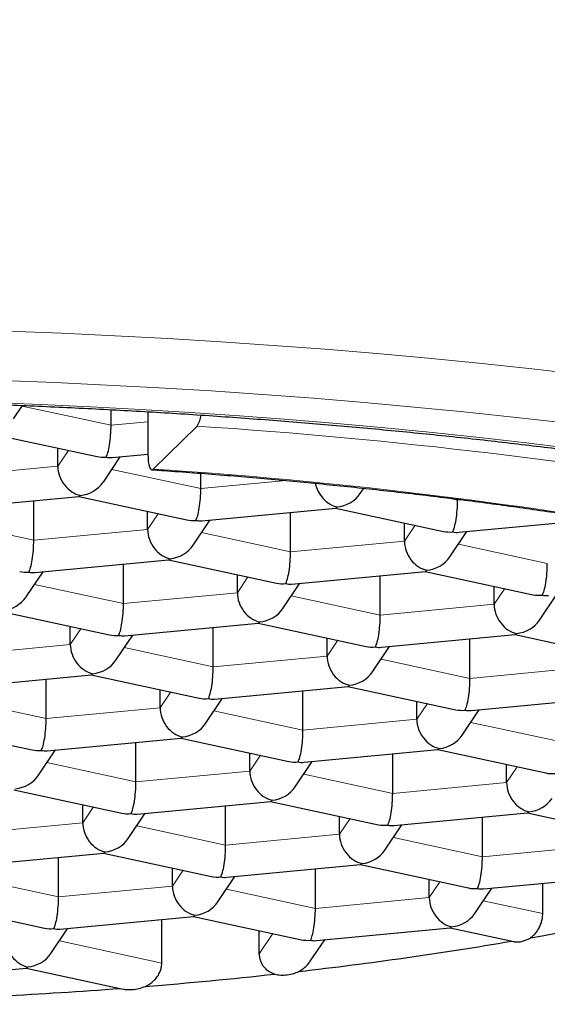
# Model space of a CAD drawing. Header units: millimetres. Extents: x 8 to 738, y 12 to 566.
# Tile 25 of 35: x 402.67 to 405.28, y 499.33 to 504.21. Entities that reach past the tile are written whole.
import ezdxf

# ---------------------------------------------------------------- set-up
doc = ezdxf.new("R2010")
doc.units = ezdxf.units.MM

msp = doc.modelspace()

# ---------------------------------------------------------------- linework, layer by layer
at = {"color": 7, "linetype": 'Continuous', "lineweight": 30}
for p, q in [((402.638, 502.2301), (402.682, 502.2957)), ((403.1202, 502.1976), (403.1202, 502.2751)), ((403.3027, 502.2648), (403.3027, 502.0524)), ((403.3283, 501.9808), (403.5463, 502.1934)), ((402.5163, 502.1581), (403.0508, 502.0426)), ((402.8571, 501.9948), (402.8571, 502.0844)), ((403.1259, 502.0381), (403.3027, 502.0549)), ((403.0821, 501.9167), (403.1662, 502.042)), ((403.5643, 501.8841), (403.5643, 501.9599)), ((404.3531, 501.8595), (404.3707, 501.8857)), ((402.2991, 501.7818), (402.9611, 501.8447)), ((402.7376, 501.6278), (402.7376, 501.8234)), ((402.9605, 501.8446), (403.495, 501.7291)), ((404.8353, 501.827), (404.8353, 501.8317)), ((403.3013, 501.6814), (403.3013, 501.7709)), ((403.57, 501.7247), (404.2321, 501.7875)), ((404.0085, 501.5707), (404.0085, 501.7663)), ((404.2314, 501.7874), (404.7659, 501.6719)), ((403.5263, 501.6032), (403.6104, 501.7285)), ((404.5722, 501.6242), (404.5722, 501.7138)), ((404.841, 501.6675), (405.503, 501.7303)), ((404.7972, 501.546), (404.8813, 501.6713)), ((402.7433, 501.4684), (403.4053, 501.5312)), ((403.1817, 501.3144), (403.1817, 501.51)), ((403.4046, 501.5311), (403.9391, 501.4156)), ((402.6995, 501.347), (402.7836, 501.4722)), ((403.7455, 501.3679), (403.7455, 501.4575)), ((404.0142, 501.4112), (404.6762, 501.474)), ((404.6756, 501.474), (405.2101, 501.3585)), ((403.9704, 501.2897), (404.0546, 501.415)), ((404.4527, 501.2572), (404.4527, 501.4528)), ((405.0164, 501.3107), (405.0164, 501.4003)), ((405.2414, 501.2326), (405.3255, 501.3579)), ((402.5778, 501.2748), (403.1123, 501.1593)), ((403.1874, 501.1549), (403.8495, 501.2177)), ((403.8488, 501.2177), (404.3833, 501.1022)), ((402.9187, 501.1116), (402.9187, 501.2012)), ((403.6259, 501.0009), (403.6259, 501.1965)), ((403.1437, 501.0335), (403.2278, 501.1587)), ((404.1896, 501.0544), (404.1896, 501.144)), ((404.4584, 501.0977), (405.1204, 501.1606)), ((404.8968, 500.9437), (404.8968, 501.1394)), ((405.1197, 501.1605), (405.6542, 501.045)), ((404.4146, 500.9763), (404.4987, 501.1016)), ((402.3606, 500.8986), (403.0227, 500.9614)), ((402.7991, 500.7447), (402.7991, 500.9402)), ((403.022, 500.9614), (403.5565, 500.8459)), ((403.3628, 500.7981), (403.3628, 500.8877)), ((403.6315, 500.8415), (404.2936, 500.9043)), ((404.07, 500.6874), (404.07, 500.8831)), ((404.2929, 500.9042), (404.8274, 500.7887)), ((403.5878, 500.72), (403.6719, 500.8453)), ((404.6338, 500.741), (404.6338, 500.8306)), ((404.9025, 500.7842), (405.5646, 500.8471)), ((404.8587, 500.6628), (404.9429, 500.7881)), ((402.1952, 500.7051), (402.7297, 500.5896)), ((402.8048, 500.5852), (403.4668, 500.648)), ((403.4661, 500.6479), (404.0007, 500.5324)), ((402.761, 500.4637), (402.8451, 500.589)), ((403.2432, 500.4312), (403.2432, 500.6268)), ((404.0757, 500.528), (404.7378, 500.5908)), ((404.7371, 500.5908), (405.2716, 500.4753)), ((403.807, 500.4847), (403.807, 500.5743)), ((404.0319, 500.4066), (404.1161, 500.5318)), ((404.5142, 500.374), (404.5142, 500.5696)), ((405.0779, 500.4275), (405.0779, 500.5171)), ((402.6393, 500.3916), (403.1738, 500.2761)), ((402.9802, 500.2284), (402.9802, 500.318)), ((403.2489, 500.2717), (403.911, 500.3345)), ((403.6874, 500.1177), (403.6874, 500.3133)), ((403.9103, 500.3345), (404.4448, 500.219)), ((403.2052, 500.1503), (403.2893, 500.2755)), ((404.2511, 500.1712), (404.2511, 500.2608)), ((404.5199, 500.2145), (405.1819, 500.2774)), ((404.9583, 500.0605), (404.9583, 500.2561)), ((405.1812, 500.2773), (405.7157, 500.1618)), ((404.4761, 500.0931), (404.5602, 500.2184)), ((402.4221, 500.0154), (403.0842, 500.0782)), ((402.8606, 499.8614), (402.8606, 500.057)), ((403.0835, 500.0782), (403.618, 499.9627)), ((403.4243, 499.915), (403.4243, 500.0046)), ((403.6931, 499.9582), (404.3551, 500.0211)), ((404.1315, 499.8043), (404.1315, 499.9998)), ((404.3544, 500.021), (404.889, 499.9055)), ((403.6493, 499.8368), (403.7334, 499.9621)), ((404.6953, 499.8577), (404.6953, 499.9473)), ((404.964, 499.9011), (405.6261, 499.9639)), ((404.9203, 499.7796), (405.0044, 499.9049)), ((405.257, 499.7785), (405.257, 499.9289)), ((402.2567, 499.8219), (402.7912, 499.7064)), ((402.8663, 499.7019), (403.5283, 499.7648)), ((403.3715, 499.5336), (403.3715, 499.7499)), ((403.5277, 499.7647), (404.0622, 499.6492)), ((402.8225, 499.5805), (402.9066, 499.7058)), ((404.1372, 499.6448), (404.7993, 499.7076)), ((404.7986, 499.7075), (405.1135, 499.6395)), ((403.8536, 499.5793), (403.8536, 499.6943)), ((404.1063, 499.5424), (404.1776, 499.6486)), ((402.0395, 499.4456), (402.7015, 499.5085)), ((402.7009, 499.5085), (403.181, 499.4047))]:
    msp.add_line(p, q, dxfattribs=at)
at = {"color": 8, "linetype": 'Continuous', "lineweight": 0}
for p, q in [((402.68, 502.2927), (403.1202, 502.1976)), ((403.1202, 502.1976), (403.3027, 502.2149)), ((402.8571, 501.9948), (402.9097, 502.0731)), ((402.2934, 501.9413), (402.8571, 501.9948)), ((403.1242, 501.9793), (403.5643, 501.8841)), ((403.5643, 501.8841), (403.9862, 501.9242)), ((404.7846, 501.8379), (404.8353, 501.827)), ((404.8353, 501.827), (404.8563, 501.8289)), ((403.3013, 501.6814), (403.3539, 501.7596)), ((402.2974, 501.723), (402.7376, 501.6278)), ((404.5722, 501.6242), (404.6248, 501.7025)), ((402.7376, 501.6278), (403.3013, 501.6814)), ((403.5683, 501.6658), (404.0085, 501.5707)), ((404.0085, 501.5707), (404.5722, 501.6242)), ((404.8393, 501.6086), (405.2795, 501.5135)), ((402.7415, 501.4095), (403.1817, 501.3144)), ((403.7455, 501.3679), (403.798, 501.4462)), ((403.1817, 501.3144), (403.7455, 501.3679)), ((405.0164, 501.3107), (405.0689, 501.3889)), ((404.0125, 501.3523), (404.4527, 501.2572)), ((404.4527, 501.2572), (405.0164, 501.3107)), ((402.9187, 501.1116), (402.9712, 501.1899)), ((404.1896, 501.0544), (404.2421, 501.1327)), ((402.3549, 501.0581), (402.9187, 501.1116)), ((403.1857, 501.096), (403.6259, 501.0009)), ((403.6259, 501.0009), (404.1896, 501.0544)), ((404.4566, 501.0389), (404.8968, 500.9437)), ((404.8968, 500.9437), (405.4605, 500.9973)), ((403.3628, 500.7981), (403.4154, 500.8764)), ((402.3589, 500.8398), (402.7991, 500.7447)), ((402.7991, 500.7447), (403.3628, 500.7981)), ((403.6298, 500.7826), (404.07, 500.6874)), ((404.6338, 500.741), (404.6863, 500.8192)), ((404.07, 500.6874), (404.6338, 500.741)), ((404.9008, 500.7254), (405.341, 500.6303)), ((403.807, 500.4847), (403.8595, 500.5629)), ((402.803, 500.5263), (403.2432, 500.4312)), ((403.2432, 500.4312), (403.807, 500.4847)), ((405.0779, 500.4275), (405.1305, 500.5058)), ((404.074, 500.4691), (404.5142, 500.374)), ((404.5142, 500.374), (405.0779, 500.4275)), ((402.9802, 500.2284), (403.0327, 500.3066)), ((404.2511, 500.1712), (404.3037, 500.2495)), ((402.4164, 500.1749), (402.9802, 500.2284)), ((403.2472, 500.2129), (403.6874, 500.1177)), ((403.6874, 500.1177), (404.2511, 500.1712)), ((404.5181, 500.1557), (404.9583, 500.0605)), ((404.9583, 500.0605), (405.5221, 500.114)), ((402.4204, 499.9566), (402.8606, 499.8614)), ((403.4243, 499.915), (403.4769, 499.9932)), ((402.8606, 499.8614), (403.4243, 499.915)), ((403.6913, 499.8994), (404.1315, 499.8043)), ((404.6953, 499.8577), (404.7478, 499.936)), ((404.1315, 499.8043), (404.6953, 499.8577)), ((404.9623, 499.8422), (405.257, 499.7785)), ((403.8536, 499.5793), (403.921, 499.6797)), ((402.8646, 499.6431), (403.3715, 499.5336))]:
    msp.add_line(p, q, dxfattribs=at)
at = {"color": 8, "linetype": 'Continuous', "lineweight": 0, "flags": 128}
for points in [[(405.4344, 502.4512), (405.1888, 502.4792), (404.9404, 502.5054), (404.6894, 502.5301), (404.436, 502.5529), (404.1804, 502.5741), (403.9228, 502.5935), (403.6633, 502.6111), (403.4021, 502.627), (403.1394, 502.6412), (402.8753, 502.6535), (402.61, 502.6641), (402.3439, 502.6728), (402.0769, 502.6797), (401.8093, 502.6849), (401.5412, 502.6881), (401.2729, 502.6896), (401.0046, 502.6893), (400.7364, 502.6872), (400.4685, 502.6832), (400.2011, 502.6775), (399.9344, 502.6698), (399.6685, 502.6605)], [(405.3515, 502.2109), (405.1107, 502.2384), (404.8671, 502.2641), (404.621, 502.2882), (404.3726, 502.3107), (404.122, 502.3314), (403.8694, 502.3504), (403.615, 502.3677), (403.3589, 502.3833), (403.1012, 502.3971), (402.8423, 502.4092), (402.5823, 502.4196), (402.3213, 502.4281), (402.0595, 502.4349), (401.7971, 502.44), (401.5343, 502.4432), (401.2713, 502.4447), (401.0082, 502.4444), (400.7452, 502.4423), (400.4825, 502.4384), (400.2203, 502.4327), (399.9588, 502.4253), (399.6981, 502.4161)], [(405.4033, 502.083), (405.1754, 502.1108), (404.9447, 502.1371), (404.7115, 502.1618), (404.4758, 502.1848), (404.2379, 502.2063), (403.9979, 502.2262), (403.756, 502.2444), (403.5123, 502.261), (403.267, 502.2759), (403.0203, 502.2892), (402.7723, 502.3008), (402.5233, 502.3107)]]:
    msp.add_lwpolyline(points, dxfattribs=at)
at = {"color": 7, "linetype": 'Continuous', "lineweight": 30, "flags": 128}
msp.add_lwpolyline([(403.3027, 502.0524), (403.3032, 502.034), (403.3046, 502.0173), (403.307, 502.0029), (403.3102, 501.9914), (403.3141, 501.9832), (403.3185, 501.9786), (403.3233, 501.9778), (403.3283, 501.9808)], dxfattribs=at)
at = {"color": 7, "linetype": 'Continuous', "lineweight": 30}
for centre, radius, start, end in [((403.4395, 502.263), 0.1275, 326.9187, 353.1303), ((402.8896, 512.7179), 13.2615, 280.01738, 284.10916), ((401.919, 518.2011), 18.8301, 276.49653, 279.73233), ((401.4493, 522.2279), 22.8843, 274.61618, 276.22725), ((401.2405, 524.9579), 25.6223, 271.67131, 274.3086)]:
    msp.add_arc(centre, radius, start, end, dxfattribs=at)
at = {"color": 8, "linetype": 'Continuous', "lineweight": 0}
for centre, radius, start, end in [((401.8, 475.3668), 26.8834, 80.04949, 86.27541), ((401.749, 477.6835), 24.3486, 80.04192, 86.28093)]:
    msp.add_arc(centre, radius, start, end, dxfattribs=at)
at = {"color": 7, "linetype": 'Continuous', "lineweight": 30}
for centre, major_axis, ratio, start_param, end_param in [((403.0955, 502.1608), (0.0075, 0.1262), 0.186685, 3.44852, 5.019317), ((403.0955, 502.1608), (0.1281, 0.0516), 0.85815, 4.043413, 4.37926), ((402.9679, 501.9709), (-0.0662, 0.1111), 0.799557, 0.930739, 2.501536), ((403.0955, 502.1608), (-0.0662, 0.1111), 0.799557, 2.501536, 2.779544), ((402.9679, 501.9709), (0.1281, 0.0516), 0.85815, 4.37926, 5.381365), ((404.2389, 501.9137), (-0.0662, 0.1111), 0.799557, 1.154536, 2.501536), ((402.9679, 501.9709), (0.0075, 0.1262), 0.186685, 3.170512, 3.44852), ((403.5396, 501.8473), (0.0075, 0.1262), 0.186685, 3.44852, 5.019317), ((404.2389, 501.9137), (0.1281, 0.0516), 0.85815, 4.37926, 5.381365), ((404.8106, 501.7902), (0.0075, 0.1262), 0.186685, 3.44852, 5.019317), ((404.2389, 501.9137), (0.0075, 0.1262), 0.186685, 3.170512, 3.44852), ((403.5396, 501.8473), (0.1281, 0.0516), 0.85815, 4.043413, 4.37926), ((403.5396, 501.8473), (-0.0662, 0.1111), 0.799557, 2.501536, 2.779544), ((403.4121, 501.6574), (-0.0662, 0.1111), 0.799557, 0.930739, 2.501536), ((404.8106, 501.7902), (0.1281, 0.0516), 0.85815, 4.043413, 4.37926), ((404.8106, 501.7902), (-0.0662, 0.1111), 0.799557, 2.501536, 2.779544), ((402.7129, 501.591), (0.0075, 0.1262), 0.186685, 3.44852, 5.019317), ((403.4121, 501.6574), (0.1281, 0.0516), 0.85815, 4.37926, 5.381365), ((404.683, 501.6002), (-0.0662, 0.1111), 0.799557, 0.930739, 2.501536), ((403.9838, 501.5339), (0.0075, 0.1262), 0.186685, 3.44852, 5.019317), ((403.4121, 501.6574), (0.0075, 0.1262), 0.186685, 3.170512, 3.44852), ((404.683, 501.6002), (0.1281, 0.0516), 0.85815, 4.37926, 5.381365), ((405.2547, 501.4767), (0.0075, 0.1262), 0.186685, 3.44852, 5.019317), ((402.7129, 501.591), (0.1281, 0.0516), 0.85815, 4.043413, 4.37926), ((402.7129, 501.591), (-0.0662, 0.1111), 0.799557, 2.501536, 2.779544), ((404.683, 501.6002), (0.0075, 0.1262), 0.186685, 3.170512, 3.44852), ((403.9838, 501.5339), (0.1281, 0.0516), 0.85815, 4.043413, 4.37926), ((403.9838, 501.5339), (-0.0662, 0.1111), 0.799557, 2.501536, 2.779544), ((403.8562, 501.344), (-0.0662, 0.1111), 0.799557, 0.930739, 2.501536), ((402.5853, 501.4011), (0.1281, 0.0516), 0.85815, 4.37926, 5.381365), ((403.157, 501.2776), (0.0075, 0.1262), 0.186685, 3.44852, 5.019317), ((405.1272, 501.2868), (-0.0662, 0.1111), 0.799557, 0.930739, 2.501536), ((405.2547, 501.4767), (0.1281, 0.0516), 0.85815, 4.043413, 4.37926), ((405.2547, 501.4767), (-0.0662, 0.1111), 0.799557, 2.501536, 2.779544), ((403.8562, 501.344), (0.1281, 0.0516), 0.85815, 4.37926, 5.381365), ((403.8562, 501.344), (0.0075, 0.1262), 0.186685, 3.170512, 3.44852), ((404.4279, 501.2204), (0.0075, 0.1262), 0.186685, 3.44852, 5.019317), ((405.1272, 501.2868), (0.1281, 0.0516), 0.85815, 4.37926, 5.381365), ((405.1272, 501.2868), (0.0075, 0.1262), 0.186685, 3.170512, 3.44852), ((403.157, 501.2776), (0.1281, 0.0516), 0.85815, 4.043413, 4.37926), ((403.157, 501.2776), (-0.0662, 0.1111), 0.799557, 2.501536, 2.779544), ((403.0295, 501.0877), (-0.0662, 0.1111), 0.799557, 0.930739, 2.501536), ((404.4279, 501.2204), (0.1281, 0.0516), 0.85815, 4.043413, 4.37926), ((404.4279, 501.2204), (-0.0662, 0.1111), 0.799557, 2.501536, 2.779544), ((403.0295, 501.0877), (0.1281, 0.0516), 0.85815, 4.37926, 5.381365), ((404.3004, 501.0305), (-0.0662, 0.1111), 0.799557, 0.930739, 2.501536), ((403.6012, 500.9641), (0.0075, 0.1262), 0.186685, 3.44852, 5.019317), ((404.3004, 501.0305), (0.1281, 0.0516), 0.85815, 4.37926, 5.381365), ((403.0295, 501.0877), (0.0075, 0.1262), 0.186685, 3.170512, 3.44852), ((404.8721, 500.9069), (0.0075, 0.1262), 0.186685, 3.44852, 5.019317), ((404.3004, 501.0305), (0.0075, 0.1262), 0.186685, 3.170512, 3.44852), ((403.6012, 500.9641), (0.1281, 0.0516), 0.85815, 4.043413, 4.37926), ((403.6012, 500.9641), (-0.0662, 0.1111), 0.799557, 2.501536, 2.779544), ((403.4736, 500.7742), (-0.0662, 0.1111), 0.799557, 0.930739, 2.501536), ((404.8721, 500.9069), (0.1281, 0.0516), 0.85815, 4.043413, 4.37926), ((404.8721, 500.9069), (-0.0662, 0.1111), 0.799557, 2.501536, 2.779544), ((402.7744, 500.7078), (0.0075, 0.1262), 0.186685, 3.44852, 5.019317), ((404.7446, 500.717), (-0.0662, 0.1111), 0.799557, 0.930739, 2.501536), ((403.4736, 500.7742), (0.1281, 0.0516), 0.85815, 4.37926, 5.381365), ((404.0453, 500.6507), (0.0075, 0.1262), 0.186685, 3.44852, 5.019317), ((403.4736, 500.7742), (0.0075, 0.1262), 0.186685, 3.170512, 3.44852), ((404.7446, 500.717), (0.1281, 0.0516), 0.85815, 4.37926, 5.381365), ((402.7744, 500.7078), (0.1281, 0.0516), 0.85815, 4.043413, 4.37926), ((402.7744, 500.7078), (-0.0662, 0.1111), 0.799557, 2.501536, 2.779544), ((404.7446, 500.717), (0.0075, 0.1262), 0.186685, 3.170512, 3.44852), ((404.0453, 500.6507), (0.1281, 0.0516), 0.85815, 4.043413, 4.37926), ((403.9178, 500.4607), (-0.0662, 0.1111), 0.799557, 0.930739, 2.501536), ((404.0453, 500.6507), (-0.0662, 0.1111), 0.799557, 2.501536, 2.779544), ((402.6468, 500.5179), (0.1281, 0.0516), 0.85815, 4.37926, 5.381365), ((405.3163, 500.5935), (0.1281, 0.0516), 0.85815, 4.043413, 4.37926), ((403.2185, 500.3944), (0.0075, 0.1262), 0.186685, 3.44852, 5.019317), ((403.9178, 500.4607), (0.1281, 0.0516), 0.85815, 4.37926, 5.381365), ((405.1887, 500.4036), (-0.0662, 0.1111), 0.799557, 0.930739, 2.501536), ((403.9178, 500.4607), (0.0075, 0.1262), 0.186685, 3.170512, 3.44852), ((404.4895, 500.3372), (0.0075, 0.1262), 0.186685, 3.44852, 5.019317), ((405.1887, 500.4036), (0.1281, 0.0516), 0.85815, 4.37926, 5.381365), ((403.2185, 500.3944), (0.1281, 0.0516), 0.85815, 4.043413, 4.37926), ((403.2185, 500.3944), (-0.0662, 0.1111), 0.799557, 2.501536, 2.779544), ((405.1887, 500.4036), (0.0075, 0.1262), 0.186685, 3.170512, 3.44852), ((403.091, 500.2045), (-0.0662, 0.1111), 0.799557, 0.930739, 2.501536), ((404.4895, 500.3372), (0.1281, 0.0516), 0.85815, 4.043413, 4.37926), ((404.4895, 500.3372), (-0.0662, 0.1111), 0.799557, 2.501536, 2.779544), ((403.091, 500.2045), (0.1281, 0.0516), 0.85815, 4.37926, 5.381365), ((404.3619, 500.1473), (-0.0662, 0.1111), 0.799557, 0.930739, 2.501536), ((403.6627, 500.0809), (0.0075, 0.1262), 0.186685, 3.44852, 5.019317), ((404.3619, 500.1473), (0.1281, 0.0516), 0.85815, 4.37926, 5.381365), ((403.091, 500.2045), (0.0075, 0.1262), 0.186685, 3.170512, 3.44852), ((404.9336, 500.0237), (0.0075, 0.1262), 0.186685, 3.44852, 5.019317), ((404.3619, 500.1473), (0.0075, 0.1262), 0.186685, 3.170512, 3.44852), ((403.6627, 500.0809), (0.1281, 0.0516), 0.85815, 4.043413, 4.37926), ((403.6627, 500.0809), (-0.0662, 0.1111), 0.799557, 2.501536, 2.779544), ((403.5351, 499.891), (-0.0662, 0.1111), 0.799557, 0.930739, 2.501536), ((404.9336, 500.0237), (0.1281, 0.0516), 0.85815, 4.043413, 4.37926), ((404.9336, 500.0237), (-0.0662, 0.1111), 0.799557, 2.501536, 2.779544), ((402.8359, 499.8246), (0.0075, 0.1262), 0.186685, 3.44852, 5.019317), ((404.8061, 499.8338), (-0.0662, 0.1111), 0.799557, 0.930739, 2.501536), ((403.5351, 499.891), (0.1281, 0.0516), 0.85815, 4.37926, 5.381365), ((404.1068, 499.7674), (0.0075, 0.1262), 0.186685, 3.44852, 5.019317), ((403.5351, 499.891), (0.0075, 0.1262), 0.186685, 3.170512, 3.44852), ((404.8061, 499.8338), (0.1281, 0.0516), 0.85815, 4.37926, 5.381365), ((402.8359, 499.8246), (0.1281, 0.0516), 0.85815, 4.043413, 4.37926), ((402.8359, 499.8246), (-0.0662, 0.1111), 0.799557, 2.501536, 2.779544), ((404.8061, 499.8338), (0.0075, 0.1262), 0.186685, 3.170512, 3.44852), ((402.7083, 499.6347), (-0.0662, 0.1111), 0.799557, 0.930739, 2.501536), ((404.1068, 499.7674), (0.1281, 0.0516), 0.85815, 4.043413, 4.37926), ((404.1068, 499.7674), (-0.0662, 0.1111), 0.799557, 2.501536, 2.779544), ((402.7083, 499.6347), (0.1281, 0.0516), 0.85815, 4.37926, 5.381365), ((402.7083, 499.6347), (0.0075, 0.1262), 0.186685, 3.170512, 3.44852)]:
    msp.add_ellipse(centre, major_axis=major_axis, ratio=ratio, start_param=start_param, end_param=end_param, dxfattribs=at)
at = {"color": 8, "linetype": 'Continuous', "lineweight": 0}
msp.add_open_spline([(414.8505, 511.4325), (414.9587, 511.3469), (415.6647, 510.7877), (416.7845, 509.5714), (418.1273, 507.7419), (419.225, 505.7224), (420.1161, 503.5634), (420.8178, 501.2859), (421.4132, 498.6579), (421.8694, 495.6671), (422.1554, 492.3384), (422.2514, 489.2537), (422.2146, 486.4594), (422.0795, 483.9558), (421.8395, 481.4876), (421.4749, 479.0695), (420.969, 476.7251), (420.2902, 474.4759), (419.4078, 472.3515), (418.4149, 470.6005), (417.3735, 469.1971), (416.3501, 468.0979), (415.1976, 467.1131), (413.9189, 466.2561), (412.5212, 465.5357), (410.7626, 464.8787), (408.6509, 464.317), (406.2062, 463.8661), (403.7085, 463.5911), (402.0274, 463.5572), (401.1868, 463.5403)], degree=3, knots=[0, 0, 0, 0, 0.006903, 0.045084, 0.083281, 0.121463, 0.159663, 0.197863, 0.236109, 0.286936, 0.33806, 0.388742, 0.427024, 0.465151, 0.503438, 0.541652, 0.57986, 0.61804, 0.656239, 0.694433, 0.719897, 0.745373, 0.77083, 0.79629, 0.821745, 0.847217, 0.885405, 0.923603, 0.961801, 1, 1, 1, 1], dxfattribs=at)
at = {"color": 7, "linetype": 'Continuous', "lineweight": 30}
for points, knots in [([(391.8121, 500.0851), (391.812, 500.0883), (391.8117, 500.1028), (391.8138, 500.1282), (391.8187, 500.1618), (391.8266, 500.195), (391.8368, 500.2279), (391.8496, 500.2606), (391.8646, 500.293), (391.882, 500.3255), (391.9018, 500.3581), (391.924, 500.391), (391.9487, 500.4241), (391.9759, 500.4575), (392.0057, 500.4913), (392.0381, 500.5253), (392.0731, 500.5597), (392.1109, 500.5943), (392.1513, 500.6292), (392.1945, 500.6643), (392.2403, 500.6996), (392.289, 500.735), (392.3404, 500.7706), (392.3945, 500.8061), (392.4514, 500.8418), (392.511, 500.8775), (392.5733, 500.9131), (392.6383, 500.9487), (392.7062, 500.9843), (392.7765, 501.0197), (392.8497, 501.055), (392.9254, 501.0901), (393.0038, 501.125), (393.0847, 501.1598), (393.1682, 501.1942), (393.2543, 501.2285), (393.3428, 501.2624), (393.4338, 501.2961), (393.5274, 501.3294), (393.6232, 501.3624), (393.7215, 501.3951), (393.8221, 501.4273), (393.925, 501.4593), (394.0303, 501.4907), (394.1377, 501.5218), (394.2474, 501.5524), (394.3592, 501.5827), (394.4732, 501.6124), (394.5892, 501.6417), (394.7074, 501.6705), (394.8275, 501.6987), (394.9496, 501.7265), (395.0737, 501.7537), (395.1996, 501.7805), (395.3274, 501.8067), (395.457, 501.8323), (395.5884, 501.8573), (395.7216, 501.8818), (395.8564, 501.9058), (395.9928, 501.9291), (396.1309, 501.9518), (396.2706, 501.9739), (396.4117, 501.9954), (396.5543, 502.0164), (396.6984, 502.0366), (396.8438, 502.0563), (396.9906, 502.0752), (397.1387, 502.0936), (397.288, 502.1112), (397.4385, 502.1282), (397.5901, 502.1446), (397.7429, 502.1602), (397.8967, 502.1752), (398.0515, 502.1895), (398.2073, 502.2031), (398.364, 502.2161), (398.5216, 502.2283), (398.68, 502.2398), (398.8392, 502.2507), (398.999, 502.2607), (399.1596, 502.2702), (399.3208, 502.2787), (399.4825, 502.2868), (399.6448, 502.2939), (399.8075, 502.3005), (399.9706, 502.3063), (400.1342, 502.3114), (400.298, 502.3157), (400.4622, 502.3192), (400.6265, 502.3222), (400.791, 502.3242), (400.9557, 502.3257), (401.1204, 502.3263), (401.2851, 502.3263), (401.4498, 502.3254), (401.6144, 502.3239), (401.7789, 502.3216), (401.9432, 502.3187), (402.1073, 502.3149), (402.2711, 502.3104), (402.4346, 502.3053), (402.5977, 502.2992), (402.7603, 502.2927), (402.9225, 502.2853), (403.0842, 502.2772), (403.2452, 502.2683), (403.4057, 502.2588), (403.5654, 502.2485), (403.7244, 502.2377), (403.8827, 502.2259), (404.0401, 502.2136), (404.1967, 502.2006), (404.3523, 502.1868), (404.507, 502.1724), (404.6606, 502.1572), (404.8132, 502.1414), (404.9647, 502.125), (405.115, 502.1078), (405.2641, 502.09), (405.4119, 502.0716), (405.5585, 502.0524), (405.7037, 502.0327), (405.8475, 502.0122), (405.9899, 501.9913), (406.1308, 501.9696), (406.2702, 501.9474), (406.408, 501.9245), (406.5442, 501.9011), (406.6787, 501.877), (406.8116, 501.8524), (406.9427, 501.8273), (407.072, 501.8014), (407.1996, 501.7751), (407.3252, 501.7483), (407.449, 501.7209), (407.5708, 501.693), (407.6906, 501.6646), (407.8084, 501.6357), (407.9241, 501.6063), (408.0377, 501.5765), (408.1492, 501.5461), (408.2586, 501.5154), (408.3657, 501.4841), (408.4705, 501.4526), (408.5731, 501.4206), (408.6716, 501.3887), (408.7436, 501.3646), (408.7824, 501.3514), (408.7907, 501.3485)], [0, 0, 0, 0, 0.002541, 0.011242, 0.019846, 0.028155, 0.03611, 0.043743, 0.051114, 0.058279, 0.065289, 0.072181, 0.078988, 0.08573, 0.092428, 0.099096, 0.105743, 0.112378, 0.119008, 0.125638, 0.132271, 0.138909, 0.145555, 0.152211, 0.158877, 0.165555, 0.172244, 0.178945, 0.185658, 0.192383, 0.199119, 0.205865, 0.212622, 0.219389, 0.226166, 0.232952, 0.239746, 0.246548, 0.253358, 0.260176, 0.267, 0.273831, 0.280668, 0.287511, 0.294358, 0.301212, 0.30807, 0.314932, 0.321798, 0.328668, 0.335542, 0.34242, 0.3493, 0.356184, 0.363072, 0.369961, 0.376853, 0.383748, 0.390644, 0.397543, 0.404445, 0.411347, 0.418252, 0.425159, 0.432067, 0.438977, 0.445888, 0.4528, 0.459714, 0.466628, 0.473545, 0.480461, 0.487379, 0.494298, 0.501217, 0.508137, 0.515059, 0.521981, 0.528904, 0.535826, 0.54275, 0.549674, 0.556599, 0.563524, 0.570449, 0.577374, 0.5843, 0.591227, 0.598154, 0.60508, 0.612007, 0.618934, 0.625861, 0.632787, 0.639715, 0.646642, 0.653568, 0.660496, 0.667422, 0.674349, 0.681275, 0.688201, 0.695126, 0.702052, 0.708978, 0.715902, 0.722826, 0.729749, 0.736673, 0.743595, 0.750517, 0.757438, 0.764359, 0.771279, 0.778197, 0.785116, 0.792033, 0.798949, 0.805864, 0.812778, 0.81969, 0.826601, 0.833512, 0.84042, 0.847327, 0.854231, 0.861134, 0.868036, 0.874936, 0.881834, 0.888729, 0.895621, 0.902512, 0.9094, 0.916285, 0.923167, 0.930045, 0.93692, 0.943791, 0.950659, 0.957523, 0.964382, 0.971237, 0.978087, 0.984932, 0.991771, 0.998239, 1, 1, 1, 1]), ([(403.3215, 501.9776), (403.3476, 501.9758), (403.4232, 501.9706), (403.5477, 501.9613), (403.6949, 501.9497), (403.8412, 501.9374), (403.9866, 501.9243), (404.1309, 501.9105), (404.2743, 501.8961), (404.4166, 501.881), (404.5578, 501.8652), (404.6978, 501.8488), (404.8366, 501.8317), (404.9741, 501.8138), (405.1103, 501.7954), (405.2451, 501.7763), (405.3785, 501.7567), (405.5104, 501.7363), (405.6409, 501.7154), (405.7698, 501.6938), (405.8698, 501.6763), (405.9268, 501.6661), (405.9418, 501.6634)], [0, 0, 0, 0, 0.0278862, 0.0808789, 0.1338638, 0.1868478, 0.239838, 0.2928139, 0.3457886, 0.398767, 0.4517315, 0.5047016, 0.5576584, 0.6106181, 0.6635738, 0.7165119, 0.7694547, 0.8223877, 0.8753136, 0.9282445, 0.9811565, 1, 1, 1, 1]), ([(393.6907, 500.8269), (393.6958, 500.8124), (393.7068, 500.7806), (393.7271, 500.7329), (393.7508, 500.6831), (393.7774, 500.6337), (393.8069, 500.5847), (393.8394, 500.536), (393.8749, 500.4875), (393.9136, 500.4393), (393.9555, 500.3914), (394.0007, 500.3438), (394.0493, 500.2966), (394.1013, 500.2496), (394.1566, 500.2032), (394.2151, 500.1574), (394.2769, 500.1124), (394.3415, 500.068), (394.409, 500.0246), (394.479, 499.9822), (394.5516, 499.9407), (394.6264, 499.9002), (394.7035, 499.8606), (394.7828, 499.8221), (394.8642, 499.7844), (394.9477, 499.7476), (395.0331, 499.7118), (395.1206, 499.6766), (395.2101, 499.6424), (395.3016, 499.6088), (395.395, 499.5761), (395.4903, 499.544), (395.5875, 499.5127), (395.6866, 499.4822), (395.7876, 499.4523), (395.8905, 499.4231), (395.9951, 499.3945), (396.1015, 499.3667), (396.2097, 499.3396), (396.3196, 499.313), (396.4312, 499.2872), (396.5445, 499.2621), (396.6594, 499.2376), (396.776, 499.2138), (396.894, 499.1906), (397.0137, 499.1682), (397.1348, 499.1464), (397.2574, 499.1253), (397.3814, 499.1048), (397.5068, 499.0851), (397.6335, 499.066), (397.7614, 499.0477), (397.8907, 499.03), (398.0211, 499.013), (398.1527, 498.9968), (398.2854, 498.9812), (398.4192, 498.9664), (398.554, 498.9523), (398.6897, 498.9387), (398.8264, 498.9261), (398.9639, 498.9141), (399.1023, 498.9029), (399.2414, 498.8923), (399.3813, 498.8826), (399.5218, 498.8735), (399.6629, 498.8652), (399.8046, 498.8575), (399.9468, 498.8508), (400.0895, 498.8447), (400.2325, 498.8393), (400.376, 498.8348), (400.5197, 498.8309), (400.6637, 498.8278), (400.8078, 498.8255), (400.9522, 498.8238), (401.0965, 498.823), (401.241, 498.8229), (401.3854, 498.8235), (401.5297, 498.825), (401.6739, 498.8271), (401.8179, 498.83), (401.9617, 498.8337), (402.1052, 498.8382), (402.2483, 498.8433), (402.3911, 498.8492), (402.5334, 498.8559), (402.6752, 498.8631), (402.8164, 498.8714), (402.9571, 498.8802), (403.097, 498.8898), (403.2363, 498.9001), (403.3748, 498.9113), (403.5125, 498.9229), (403.6493, 498.9355), (403.7852, 498.9487), (403.9202, 498.9627), (404.0541, 498.9773), (404.187, 498.9927), (404.3188, 499.0088), (404.4494, 499.0255), (404.5789, 499.043), (404.7071, 499.0612), (404.834, 499.08), (404.9596, 499.0996), (405.0838, 499.1199), (405.2066, 499.1407), (405.3279, 499.1623), (405.4478, 499.1846), (405.5661, 499.2075), (405.6829, 499.2311), (405.798, 499.2553), (405.9115, 499.2803), (406.0234, 499.3058), (406.1335, 499.3322), (406.2419, 499.359), (406.3485, 499.3866), (406.4533, 499.4148), (406.5564, 499.4437), (406.6575, 499.4734), (406.7568, 499.5035), (406.8542, 499.5346), (406.9497, 499.5662), (407.0432, 499.5986), (407.1348, 499.6316), (407.2244, 499.6655), (407.3121, 499.7001), (407.3977, 499.7356), (407.4814, 499.7718), (407.5629, 499.809), (407.6425, 499.847), (407.7199, 499.886), (407.7953, 499.926), (407.8685, 499.9669), (407.9394, 500.0091), (408.0081, 500.0522), (408.0744, 500.0967), (408.1381, 500.1422), (408.1991, 500.1888), (408.2572, 500.2365), (408.3122, 500.2852), (408.3639, 500.3347), (408.4122, 500.3848), (408.457, 500.4356), (408.4983, 500.4869), (408.5361, 500.5384), (408.5703, 500.5902), (408.6011, 500.6423), (408.6286, 500.6945), (408.6528, 500.747), (408.6708, 500.7912), (408.6798, 500.8182), (408.6828, 500.8272)], [0, 0, 0, 0, 0.004497, 0.009823, 0.015245, 0.020781, 0.026446, 0.032252, 0.038216, 0.044343, 0.050643, 0.057114, 0.063755, 0.070551, 0.077485, 0.084535, 0.09167, 0.098868, 0.106102, 0.11335, 0.120594, 0.127824, 0.135031, 0.14221, 0.14936, 0.15648, 0.163572, 0.170634, 0.17767, 0.184679, 0.191664, 0.198627, 0.205567, 0.212489, 0.219392, 0.226279, 0.23315, 0.240007, 0.246849, 0.253681, 0.2605, 0.26731, 0.274108, 0.280898, 0.28768, 0.294454, 0.301221, 0.307979, 0.314734, 0.321481, 0.328223, 0.33496, 0.341692, 0.348421, 0.355145, 0.361867, 0.368583, 0.375296, 0.382006, 0.388715, 0.395421, 0.402123, 0.408824, 0.415523, 0.42222, 0.428915, 0.435609, 0.442301, 0.448993, 0.455682, 0.462373, 0.469061, 0.47575, 0.482437, 0.489124, 0.495811, 0.502497, 0.509185, 0.515871, 0.522557, 0.529245, 0.535932, 0.542622, 0.549311, 0.556, 0.56269, 0.569383, 0.576076, 0.58277, 0.589467, 0.596164, 0.602864, 0.609566, 0.61627, 0.622976, 0.629685, 0.636397, 0.643112, 0.649831, 0.656553, 0.663278, 0.670007, 0.676742, 0.683481, 0.690226, 0.696975, 0.703729, 0.710492, 0.717261, 0.724036, 0.73082, 0.737614, 0.744415, 0.751226, 0.758048, 0.764883, 0.771729, 0.778588, 0.785463, 0.792352, 0.799259, 0.806183, 0.813128, 0.820093, 0.827082, 0.834095, 0.841135, 0.848201, 0.855297, 0.862423, 0.869581, 0.876768, 0.883985, 0.89123, 0.898495, 0.90577, 0.91304, 0.920283, 0.927476, 0.934589, 0.941592, 0.948458, 0.955164, 0.961695, 0.968041, 0.974204, 0.980191, 0.986012, 0.991685, 0.997224, 1, 1, 1, 1]), ([(390.937, 500.0367), (390.937, 500.034), (390.9365, 500.0145), (390.9385, 499.9786), (390.943, 499.9288), (390.9506, 499.879), (390.9611, 499.8295), (390.9743, 499.7799), (390.9905, 499.7305), (391.0096, 499.6812), (391.0315, 499.632), (391.0565, 499.5828), (391.0844, 499.5338), (391.1154, 499.485), (391.1493, 499.4362), (391.1863, 499.3877), (391.2264, 499.3394), (391.2694, 499.2913), (391.3154, 499.2437), (391.3644, 499.1963), (391.4163, 499.1495), (391.471, 499.103), (391.5285, 499.0569), (391.5887, 499.0115), (391.6516, 498.9664), (391.7172, 498.922), (391.7854, 498.878), (391.8562, 498.8345), (391.9295, 498.7916), (392.0053, 498.7492), (392.0836, 498.7072), (392.1643, 498.6659), (392.2475, 498.625), (392.3331, 498.5847), (392.421, 498.5448), (392.5113, 498.5054), (392.604, 498.4666), (392.6989, 498.4282), (392.7962, 498.3905), (392.8956, 498.3531), (392.9974, 498.3164), (393.1013, 498.2801), (393.2075, 498.2443), (393.3158, 498.2091), (393.4262, 498.1744), (393.5387, 498.1404), (393.6533, 498.1067), (393.77, 498.0736), (393.8887, 498.0412), (394.0093, 498.0092), (394.1319, 497.9779), (394.2565, 497.947), (394.3829, 497.9167), (394.5112, 497.8871), (394.6414, 497.858), (394.7733, 497.8295), (394.9069, 497.8017), (395.0423, 497.7744), (395.1794, 497.7478), (395.3182, 497.7217), (395.4585, 497.6963), (395.6004, 497.6715), (395.7439, 497.6473), (395.8889, 497.6238), (396.0353, 497.6009), (396.1832, 497.5787), (396.3324, 497.5571), (396.483, 497.5362), (396.6348, 497.5159), (396.7879, 497.4964), (396.9423, 497.4775), (397.0978, 497.4593), (397.2544, 497.4417), (397.4122, 497.4249), (397.571, 497.4088), (397.7307, 497.3934), (397.8915, 497.3785), (398.0531, 497.3646), (398.2156, 497.3512), (398.379, 497.3386), (398.5431, 497.3267), (398.7079, 497.3155), (398.8735, 497.3051), (399.0396, 497.2953), (399.2064, 497.2863), (399.3737, 497.2781), (399.5415, 497.2705), (399.7098, 497.2637), (399.8785, 497.2576), (400.0476, 497.2522), (400.2169, 497.2477), (400.3866, 497.2438), (400.5564, 497.2407), (400.7265, 497.2383), (400.8966, 497.2367), (401.0669, 497.2358), (401.2371, 497.2356), (401.4074, 497.2362), (401.5776, 497.2375), (401.7477, 497.2396), (401.9176, 497.2424), (402.0874, 497.246), (402.2568, 497.2503), (402.426, 497.2554), (402.5949, 497.2611), (402.7633, 497.2676), (402.9313, 497.2748), (403.0988, 497.2828), (403.2658, 497.2915), (403.4322, 497.301), (403.5981, 497.3111), (403.7632, 497.3221), (403.9276, 497.3336), (404.0912, 497.346), (404.2541, 497.359), (404.416, 497.3728), (404.5771, 497.3872), (404.7373, 497.4023), (404.8965, 497.4182), (405.0546, 497.4348), (405.2117, 497.452), (405.3676, 497.4699), (405.5224, 497.4885), (405.676, 497.5079), (405.8284, 497.5278), (405.9795, 497.5484), (406.1292, 497.5697), (406.2776, 497.5917), (406.4246, 497.6143), (406.5701, 497.6375), (406.7141, 497.6615), (406.8567, 497.6859), (406.9976, 497.7111), (407.137, 497.7369), (407.2747, 497.7633), (407.4108, 497.7903), (407.5451, 497.8179), (407.6777, 497.8461), (407.8085, 497.875), (407.9375, 497.9043), (408.0647, 497.9343), (408.1899, 497.9649), (408.3133, 497.996), (408.4347, 498.0277), (408.5541, 498.0599), (408.6715, 498.0928), (408.7869, 498.1261), (408.9002, 498.16), (409.0114, 498.1944), (409.1206, 498.2294), (409.2275, 498.2648), (409.3322, 498.3009), (409.4348, 498.3373), (409.5351, 498.3744), (409.6332, 498.4119), (409.729, 498.45), (409.8225, 498.4886), (409.9136, 498.5276), (410.0025, 498.5672), (410.089, 498.6072), (410.173, 498.6478), (410.2547, 498.689), (410.334, 498.7306), (410.4107, 498.7726), (410.485, 498.8153), (410.5568, 498.8585), (410.6261, 498.9022), (410.6928, 498.9464), (410.757, 498.9912), (410.8185, 499.0365), (410.8773, 499.0824), (410.9335, 499.1289), (410.9869, 499.1758), (411.0375, 499.2233), (411.0853, 499.2713), (411.1301, 499.3198), (411.172, 499.3687), (411.2109, 499.4181), (411.2466, 499.4676), (411.2793, 499.5177), (411.3089, 499.5678), (411.3354, 499.6181), (411.3587, 499.6685), (411.379, 499.7191), (411.3961, 499.7695), (411.4103, 499.8199), (411.4214, 499.8704), (411.4296, 499.9206), (411.4347, 499.9709), (411.4369, 500.0096), (411.4366, 500.0316), (411.4365, 500.0369)], [0, 0, 0, 0, 0.000776, 0.005549, 0.010324, 0.01511, 0.019915, 0.024751, 0.029628, 0.034552, 0.03953, 0.044565, 0.049661, 0.054817, 0.060031, 0.065302, 0.070621, 0.075985, 0.081385, 0.086815, 0.092267, 0.097737, 0.103219, 0.108707, 0.114198, 0.119689, 0.125178, 0.130664, 0.136144, 0.141619, 0.147088, 0.152551, 0.158007, 0.163457, 0.168901, 0.174339, 0.179772, 0.185198, 0.19062, 0.196037, 0.20145, 0.206858, 0.212261, 0.217662, 0.223059, 0.228451, 0.233841, 0.239228, 0.244612, 0.249992, 0.255371, 0.260747, 0.266122, 0.271494, 0.276864, 0.282233, 0.287599, 0.292964, 0.298328, 0.30369, 0.30905, 0.31441, 0.319768, 0.325125, 0.330481, 0.335836, 0.34119, 0.346543, 0.351895, 0.357247, 0.362598, 0.367948, 0.373297, 0.378647, 0.383995, 0.389343, 0.39469, 0.400037, 0.405383, 0.410729, 0.416074, 0.421419, 0.426765, 0.432108, 0.437453, 0.442797, 0.448141, 0.453484, 0.458827, 0.46417, 0.469514, 0.474857, 0.480199, 0.485542, 0.490885, 0.496228, 0.50157, 0.506913, 0.512255, 0.517598, 0.522941, 0.528284, 0.533627, 0.538969, 0.544312, 0.549656, 0.554999, 0.560343, 0.565687, 0.571031, 0.576375, 0.58172, 0.587064, 0.59241, 0.597756, 0.603102, 0.608448, 0.613795, 0.619142, 0.62449, 0.629839, 0.635187, 0.640537, 0.645887, 0.651238, 0.65659, 0.661943, 0.667296, 0.67265, 0.678006, 0.683362, 0.688718, 0.694077, 0.699437, 0.704798, 0.71016, 0.715524, 0.720889, 0.726256, 0.731624, 0.736995, 0.742367, 0.747741, 0.753117, 0.758496, 0.763878, 0.769262, 0.774649, 0.780039, 0.785432, 0.790829, 0.796229, 0.801632, 0.807041, 0.812452, 0.81787, 0.823291, 0.828719, 0.834151, 0.839589, 0.845033, 0.850483, 0.85594, 0.861402, 0.866871, 0.872348, 0.877828, 0.883316, 0.888807, 0.894302, 0.899799, 0.905293, 0.910783, 0.916264, 0.921731, 0.927177, 0.932596, 0.937981, 0.943324, 0.948619, 0.95386, 0.95904, 0.964159, 0.969217, 0.974212, 0.979152, 0.984042, 0.988887, 0.993701, 0.998489, 1, 1, 1, 1]), ([(405.1964, 499.6585), (405.2017, 499.6627), (405.2123, 499.671), (405.226, 499.6868), (405.2378, 499.7047), (405.247, 499.7242), (405.2534, 499.7445), (405.2565, 499.7628), (405.2568, 499.7741), (405.257, 499.7785)], [0, 0, 0, 0, 0.1516729, 0.3035751, 0.4554864, 0.6077278, 0.7556763, 0.9040335, 1, 1, 1, 1]), ([(405.1136, 499.6398), (405.1152, 499.6394), (405.1214, 499.6377), (405.1328, 499.6377), (405.1488, 499.6393), (405.1661, 499.6439), (405.1828, 499.6509), (405.1928, 499.6565), (405.1964, 499.6585)], [0, 0, 0, 0, 0.066845, 0.266532, 0.421772, 0.646466, 0.871271, 1, 1, 1, 1]), ([(403.8536, 499.5793), (403.8539, 499.5733), (403.8545, 499.5613), (403.8591, 499.5443), (403.8664, 499.5286), (403.8797, 499.5095), (403.9009, 499.4906), (403.9217, 499.4825), (403.9316, 499.4787)], [0, 0, 0, 0, 0.125161, 0.250363, 0.374934, 0.499706, 0.762809, 1, 1, 1, 1]), ([(403.291, 499.4179), (403.2982, 499.4217), (403.3124, 499.4294), (403.3316, 499.445), (403.348, 499.4635), (403.3604, 499.4838), (403.3682, 499.5048), (403.3712, 499.5213), (403.3715, 499.5309), (403.3715, 499.5336)], [0, 0, 0, 0, 0.164438, 0.328561, 0.493915, 0.659041, 0.801523, 0.944038, 1, 1, 1, 1]), ([(404.0495, 499.4919), (404.0565, 499.4959), (404.0706, 499.5042), (404.0881, 499.52), (404.1001, 499.533), (404.1049, 499.5408), (404.106, 499.5426)], [0, 0, 0, 0, 0.319709, 0.648585, 0.917652, 1, 1, 1, 1]), ([(403.9316, 499.4787), (403.9409, 499.4767), (403.9599, 499.4728), (403.9808, 499.4742), (403.9914, 499.4748)], [0, 0, 0, 0, 0.4917308, 1, 1, 1, 1]), ([(403.9914, 499.4748), (404.0024, 499.4766), (404.022, 499.4796), (404.0411, 499.4881), (404.0495, 499.4919)], [0, 0, 0, 0, 0.559416, 1, 1, 1, 1]), ([(403.1811, 499.4051), (403.1838, 499.4044), (403.1937, 499.4019), (403.2089, 499.4014), (403.232, 499.4022), (403.2587, 499.4064), (403.2801, 499.414), (403.291, 499.4179)], [0, 0, 0, 0, 0.079645, 0.294338, 0.413797, 0.701981, 1, 1, 1, 1])]:
    msp.add_open_spline(points, degree=3, knots=knots, dxfattribs=at)

doc.saveas('drawing.dxf')
